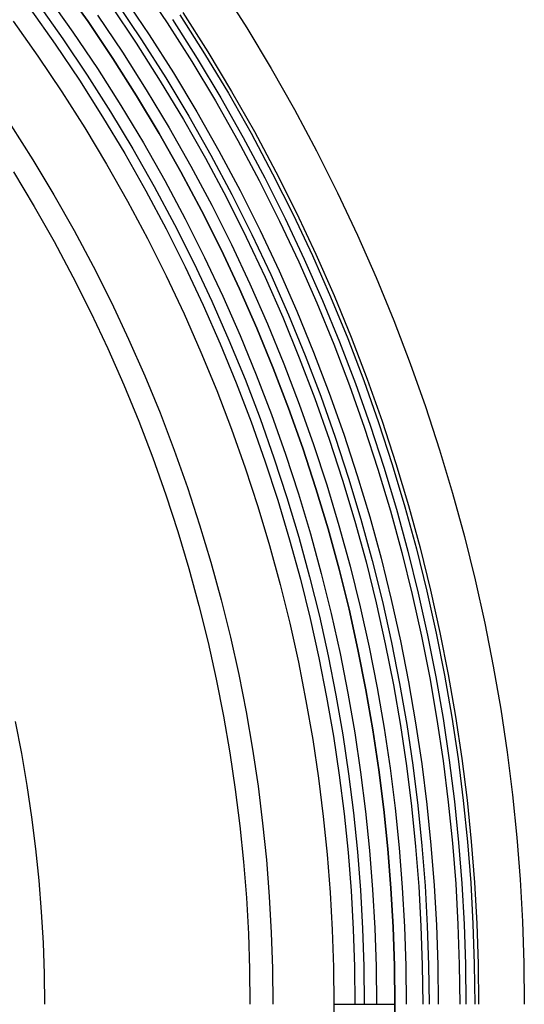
# Model space of a CAD drawing. Header units: millimetres. Extents: x -10.8 to 10.9, y -10.8 to 10.9.
# Tile 18 of 19: x 7.9 to 10.9, y 0 to 5.8. Entities that reach past the tile are written whole.
import ezdxf

# ---------------------------------------------------------------- set-up
doc = ezdxf.new("R2010")
doc.units = ezdxf.units.MM
doc.header["$MEASUREMENT"] = 0
doc.layers.add('Predefinito', color=5, linetype='Continuous')

msp = doc.modelspace()

# ---------------------------------------------------------------- linework, layer by layer
at = {"layer": 'Predefinito'}
for points in [[(8.1696, 5.9949), (8.3198, 5.7835), (8.4641, 5.5688), (8.6025, 5.3511), (8.7349, 5.1305), (8.8612, 4.9074), (8.9814, 4.682), (9.0955, 4.4545), (9.2032, 4.2252), (9.3048, 3.9943), (9.4001, 3.7621), (9.4891, 3.5287), (9.5719, 3.2946), (9.6485, 3.0598), (9.7189, 2.8246), (9.7832, 2.5893), (9.8414, 2.354), (9.8936, 2.119), (9.9399, 1.8845), (9.9803, 1.6508), (10.015, 1.4178), (10.044, 1.186), (10.0675, 0.9555), (10.0856, 0.7263), (10.0983, 0.4988), (10.1058, 0.273), (10.1083, 0.0491)], [(10.1083, 0.0491), (10.1058, 0.273), (10.0983, 0.4988), (10.0856, 0.7263), (10.0675, 0.9555), (10.044, 1.186), (10.015, 1.4178), (9.9803, 1.6508), (9.9399, 1.8845), (9.8936, 2.119), (9.8414, 2.354), (9.7832, 2.5893), (9.7189, 2.8246), (9.6485, 3.0598), (9.5719, 3.2946), (9.4891, 3.5287), (9.4001, 3.7621), (9.3048, 3.9943), (9.2032, 4.2252), (9.0955, 4.4545), (8.9814, 4.682), (8.8612, 4.9074), (8.7349, 5.1305), (8.6025, 5.3511), (8.4641, 5.5688), (8.3198, 5.7835), (8.1696, 5.9949)], [(8.6314, 5.9988), (8.7811, 5.7761), (8.9247, 5.5502), (9.0621, 5.3213), (9.1932, 5.0898), (9.3179, 4.856), (9.4362, 4.6199), (9.548, 4.382), (9.6534, 4.1424), (9.7523, 3.9015), (9.8447, 3.6594), (9.9306, 3.4164), (10.0101, 3.1728), (10.0831, 2.9288), (10.1498, 2.6847), (10.2102, 2.4406), (10.2644, 2.1968), (10.3124, 1.9535), (10.3543, 1.7109), (10.3903, 1.4692), (10.4204, 1.2287), (10.4448, 0.9895), (10.4635, 0.7517), (10.4767, 0.5157), (10.4845, 0.2814), (10.4871, 0.0491)], [(9.0961, 5.982), (9.2448, 5.7479), (9.3872, 5.5109), (9.5229, 5.2711), (9.6521, 5.0288), (9.7747, 4.7843), (9.8905, 4.5378), (9.9997, 4.2896), (10.1021, 4.04), (10.1978, 3.7892), (10.2868, 3.5375), (10.3692, 3.2851), (10.4449, 3.0324), (10.514, 2.7794), (10.5765, 2.5266), (10.6326, 2.274), (10.6824, 2.0219), (10.7258, 1.7706), (10.7631, 1.5203), (10.7943, 1.2711), (10.8195, 1.0233), (10.8389, 0.777), (10.8526, 0.5324), (10.8607, 0.2897), (10.8634, 0.0491)], [(8.0833, 5.9319), (8.2318, 5.7227), (8.3746, 5.5103), (8.5116, 5.2949), (8.6426, 5.0767), (8.7676, 4.8559), (8.8865, 4.6329), (8.9993, 4.4078), (9.1059, 4.1809), (9.2064, 3.9525), (9.3007, 3.7227), (9.3888, 3.4919), (9.4707, 3.2602), (9.5465, 3.0279), (9.6162, 2.7952), (9.6798, 2.5624), (9.7374, 2.3296), (9.789, 2.0971), (9.8348, 1.8651), (9.8748, 1.6338), (9.9091, 1.4033), (9.9378, 1.174), (9.9611, 0.9458), (9.9789, 0.7191), (9.9915, 0.494), (9.999, 0.2706), (10.0014, 0.0491)], [(8.5278, 5.9272), (8.6757, 5.7072), (8.8176, 5.484), (8.9534, 5.2579), (9.0829, 5.0292), (9.2061, 4.7981), (9.3229, 4.5649), (9.4334, 4.3299), (9.5375, 4.0932), (9.6352, 3.8551), (9.7265, 3.616), (9.8114, 3.3759), (9.8899, 3.1353), (9.9621, 2.8942), (10.028, 2.653), (10.0876, 2.4118), (10.1411, 2.1709), (10.1886, 1.9306), (10.23, 1.6909), (10.2656, 1.4522), (10.2953, 1.2145), (10.3194, 0.9782), (10.3379, 0.7433), (10.3509, 0.51), (10.3586, 0.2786), (10.3612, 0.0491)], [(8.0261, 5.8902), (8.1736, 5.6825), (8.3154, 5.4716), (8.4514, 5.2577), (8.5814, 5.041), (8.7055, 4.8218), (8.8236, 4.6004), (8.9356, 4.3769), (9.0415, 4.1516), (9.1413, 3.9248), (9.2349, 3.6967), (9.3224, 3.4674), (9.4037, 3.2374), (9.479, 3.0068), (9.5481, 2.7757), (9.6113, 2.5445), (9.6685, 2.3134), (9.7198, 2.0826), (9.7652, 1.8522), (9.8049, 1.6225), (9.839, 1.3937), (9.8675, 1.166), (9.8906, 0.9395), (9.9083, 0.7144), (9.9208, 0.4909), (9.9282, 0.269), (9.9307, 0.0491)], [(8.4538, 5.8761), (8.6005, 5.6579), (8.7411, 5.4367), (8.8757, 5.2126), (9.004, 4.9859), (9.1262, 4.7568), (9.242, 4.5257), (9.3516, 4.2926), (9.4547, 4.058), (9.5516, 3.822), (9.6421, 3.5849), (9.7262, 3.347), (9.804, 3.1084), (9.8756, 2.8694), (9.9409, 2.6303), (10.0001, 2.3912), (10.0531, 2.1525), (10.1001, 1.9142), (10.1412, 1.6766), (10.1764, 1.44), (10.2059, 1.2044), (10.2298, 0.9701), (10.2481, 0.7373), (10.2611, 0.506), (10.2687, 0.2766), (10.2712, 0.0491)], [(8.4842, 5.8971), (8.6314, 5.6782), (8.7725, 5.4561), (8.9076, 5.2312), (9.0364, 5.0037), (9.159, 4.7738), (9.2752, 4.5418), (9.3852, 4.3079), (9.4887, 4.0725), (9.5859, 3.8356), (9.6767, 3.5977), (9.7612, 3.3589), (9.8393, 3.1194), (9.9111, 2.8796), (9.9767, 2.6396), (10.036, 2.3997), (10.0893, 2.1601), (10.1364, 1.9209), (10.1777, 1.6825), (10.213, 1.445), (10.2426, 1.2085), (10.2666, 0.9734), (10.285, 0.7397), (10.298, 0.5077), (10.3056, 0.2774), (10.3082, 0.0491)], [(7.9816, 5.8576), (8.1282, 5.6511), (8.2692, 5.4414), (8.4045, 5.2287), (8.5338, 5.0132), (8.6572, 4.7953), (8.7746, 4.5751), (8.886, 4.3528), (8.9913, 4.1288), (9.0905, 3.9032), (9.1836, 3.6764), (9.2706, 3.4484), (9.3515, 3.2197), (9.4263, 2.9903), (9.4951, 2.7605), (9.5579, 2.5307), (9.6148, 2.3008), (9.6658, 2.0713), (9.711, 1.8422), (9.7505, 1.6138), (9.7844, 1.3863), (9.8127, 1.1598), (9.8357, 0.9345), (9.8533, 0.7107), (9.8657, 0.4884), (9.8731, 0.2678), (9.8755, 0.0491)], [(8.3746, 5.8213), (8.5199, 5.6052), (8.6592, 5.3861), (8.7925, 5.1641), (8.9196, 4.9395), (9.0406, 4.7126), (9.1554, 4.4836), (9.2639, 4.2528), (9.3661, 4.0203), (9.462, 3.7866), (9.5517, 3.5517), (9.635, 3.316), (9.7121, 3.0797), (9.783, 2.8429), (9.8477, 2.6061), (9.9063, 2.3692), (9.9588, 2.1327), (10.0054, 1.8967), (10.0461, 1.6613), (10.081, 1.4269), (10.1102, 1.1935), (10.1339, 0.9614), (10.152, 0.7308), (10.1648, 0.5017), (10.1724, 0.2745), (10.1749, 0.0491)], [(8.8544, 5.824), (8.9992, 5.5962), (9.1378, 5.3654), (9.2699, 5.132), (9.3957, 4.8962), (9.515, 4.6582), (9.6278, 4.4183), (9.734, 4.1767), (9.8337, 3.9337), (9.9269, 3.6896), (10.0135, 3.4446), (10.0936, 3.199), (10.1673, 2.9529), (10.2346, 2.7067), (10.2955, 2.4606), (10.3501, 2.2147), (10.3985, 1.9694), (10.4408, 1.7248), (10.4771, 1.4811), (10.5074, 1.2386), (10.532, 0.9974), (10.5509, 0.7576), (10.5642, 0.5196), (10.5721, 0.2833), (10.5747, 0.0491)], [(8.873, 5.8361), (9.0181, 5.6079), (9.157, 5.3766), (9.2894, 5.1427), (9.4154, 4.9064), (9.535, 4.6679), (9.648, 4.4274), (9.7544, 4.1854), (9.8544, 3.9419), (9.9477, 3.6973), (10.0345, 3.4518), (10.1148, 3.2056), (10.1887, 2.959), (10.256, 2.7123), (10.3171, 2.4657), (10.3718, 2.2193), (10.4203, 1.9734), (10.4627, 1.7283), (10.4991, 1.4841), (10.5295, 1.2411), (10.5541, 0.9994), (10.573, 0.7591), (10.5864, 0.5206), (10.5943, 0.2838), (10.5969, 0.0491)], [(7.8826, 5.7854), (8.0275, 5.5815), (8.1667, 5.3744), (8.3002, 5.1643), (8.428, 4.9515), (8.5499, 4.7363), (8.6658, 4.5188), (8.7758, 4.2993), (8.8798, 4.0781), (8.9778, 3.8553), (9.0697, 3.6313), (9.1556, 3.4062), (9.2355, 3.1802), (9.3094, 2.9537), (9.3773, 2.7268), (9.4394, 2.4998), (9.4955, 2.2728), (9.5459, 2.0461), (9.5905, 1.8199), (9.6295, 1.5943), (9.663, 1.3696), (9.691, 1.146), (9.7136, 0.9235), (9.731, 0.7025), (9.7433, 0.4829), (9.7506, 0.2651), (9.753, 0.0491)], [(7.8826, 5.7854), (8.0275, 5.5815), (8.1667, 5.3744), (8.3002, 5.1643), (8.428, 4.9515), (8.5499, 4.7363), (8.6658, 4.5188), (8.7758, 4.2993), (8.8798, 4.0781), (8.9778, 3.8553), (9.0697, 3.6313), (9.1556, 3.4062), (9.2355, 3.1802), (9.3094, 2.9537), (9.3773, 2.7268), (9.4394, 2.4998), (9.4955, 2.2728), (9.5459, 2.0461), (9.5905, 1.8199), (9.6295, 1.5943), (9.663, 1.3696), (9.691, 1.146), (9.7136, 0.9235), (9.731, 0.7025), (9.7433, 0.4829), (9.7506, 0.2651), (9.753, 0.0491)], [(8.8112, 5.7957), (8.9553, 5.5691), (9.0932, 5.3395), (9.2247, 5.1072), (9.3499, 4.8725), (9.4686, 4.6356), (9.5808, 4.3969), (9.6865, 4.1565), (9.7857, 3.9147), (9.8784, 3.6718), (9.9647, 3.428), (10.0444, 3.1836), (10.1177, 2.9387), (10.1846, 2.6937), (10.2452, 2.4488), (10.2996, 2.2042), (10.3478, 1.96), (10.3898, 1.7166), (10.4259, 1.4741), (10.4562, 1.2328), (10.4806, 0.9927), (10.4994, 0.7542), (10.5126, 0.5173), (10.5205, 0.2822), (10.5231, 0.0491)], [(7.8693, 5.1799), (7.9979, 4.9775), (8.121, 4.7725), (8.2385, 4.5651), (8.3502, 4.3556), (8.4562, 4.1441), (8.5564, 3.931), (8.6508, 3.7163), (8.7393, 3.5005), (8.8221, 3.2836), (8.8991, 3.0659), (8.9703, 2.8477), (9.0357, 2.6291), (9.0955, 2.4103), (9.1496, 2.1916), (9.1981, 1.9732), (9.2411, 1.7552), (9.2787, 1.5379), (9.311, 1.3214), (9.3379, 1.1059), (9.3597, 0.8916), (9.3765, 0.6786), (9.3884, 0.4671), (9.3954, 0.2572), (9.3977, 0.0491)], [(7.8842, 4.9072), (8.0055, 4.7051), (8.1212, 4.5007), (8.2314, 4.2942), (8.3358, 4.0857), (8.4346, 3.8756), (8.5277, 3.664), (8.615, 3.4512), (8.6966, 3.2374), (8.7724, 3.0229), (8.8426, 2.8077), (8.9071, 2.5923), (8.966, 2.3766), (9.0194, 2.1611), (9.0672, 1.9458), (9.1096, 1.7309), (9.1467, 1.5167), (9.1784, 1.3033), (9.205, 1.0908), (9.2265, 0.8796), (9.2431, 0.6696), (9.2547, 0.4611), (9.2616, 0.2542), (9.2639, 0.0491)], [(7.894, 1.6998), (7.9309, 1.5128), (7.9632, 1.3263), (7.9908, 1.1406), (8.014, 0.9557), (8.0327, 0.7719), (8.0471, 0.5891), (8.0572, 0.4077), (8.0633, 0.2276), (8.0652, 0.0491)], [(9.753, 0.0491), (9.7506, -0.1669), (9.7433, -0.3847), (9.731, -0.6043), (9.7136, -0.8253), (9.691, -1.0478), (9.663, -1.2714), (9.6295, -1.4962), (9.5905, -1.7217), (9.5459, -1.9479), (9.4955, -2.1746), (9.4394, -2.4016), (9.3773, -2.6287), (9.3094, -2.8555), (9.2355, -3.0821), (9.1556, -3.308)], [(9.753, 0.0491), (9.7506, -0.1669), (9.7433, -0.3847), (9.731, -0.6043), (9.7136, -0.8253), (9.691, -1.0478), (9.663, -1.2714), (9.6295, -1.4962), (9.5905, -1.7217), (9.5459, -1.9479), (9.4955, -2.1746), (9.4394, -2.4016), (9.3773, -2.6287), (9.3094, -2.8555), (9.2355, -3.0821), (9.1556, -3.308)], [(10.1083, 0.0491), (10.1058, -0.1748), (10.0983, -0.4006), (10.0856, -0.6281), (10.0675, -0.8573), (10.044, -1.0878), (10.015, -1.3197), (9.9803, -1.5526), (9.9399, -1.7864), (9.8936, -2.0209), (9.8414, -2.2558), (9.7832, -2.4911), (9.7189, -2.7264), (9.6485, -2.9616), (9.5719, -3.1964), (9.4891, -3.4306)], [(9.4891, -3.4306), (9.5719, -3.1964), (9.6485, -2.9616), (9.7189, -2.7264), (9.7832, -2.4911), (9.8414, -2.2558), (9.8936, -2.0209), (9.9399, -1.7864), (9.9803, -1.5526), (10.015, -1.3197), (10.044, -1.0878), (10.0675, -0.8573), (10.0856, -0.6281), (10.0983, -0.4006), (10.1058, -0.1748), (10.1083, 0.0491)], [(9.753, 0.0491), (10.1083, 0.0491)]]:
    msp.add_lwpolyline(points, dxfattribs=at)
at = {"layer": 'Predefinito', "extrusion": (0, 1, 0)}
for points in [[(-9.753, 12.5953), (-9.8839, 12.0996), (-10.0014, 11.6006), (-10.1118, 11.0602), (-10.207, 10.5168), (-10.2894, 9.9712), (-10.3612, 9.424), (-10.4614, 8.4903), (-10.498, 8.0222), (-10.5231, 7.5533), (-10.535, 7.0851), (-10.5333, 6.6167), (-10.5175, 6.1489), (-10.4871, 5.6825), (-10.4442, 5.2326), (-10.2712, 3.8837), (-10.1722, 3.195), (-10.1312, 2.9674), (-10.1081, 2.8543), (-10.0829, 2.7419), (-10.0555, 2.6301), (-10.0255, 2.5192), (-9.9928, 2.4091), (-9.957, 2.2999), (-9.918, 2.1919), (-9.8755, 2.0849), (-9.8475, 2.0197), (-9.8182, 1.9551), (-9.7874, 1.891), (-9.7552, 1.8275), (-9.7217, 1.7646), (-9.6868, 1.7025), (-9.6505, 1.6412), (-9.6128, 1.5806), (-9.5738, 1.521), (-9.5335, 1.4622), (-9.4919, 1.4044), (-9.4489, 1.3476), (-9.4046, 1.2919), (-9.359, 1.2372), (-9.3121, 1.1838), (-9.2639, 1.1315), (-9.2281, 1.0943), (-9.1916, 1.0578), (-9.1544, 1.0219), (-9.1166, 0.9867), (-9.0392, 0.9183), (-8.9594, 0.8525), (-8.8774, 0.7894), (-8.7933, 0.7289), (-8.7071, 0.6711), (-8.6191, 0.6159), (-8.5293, 0.5633), (-8.4378, 0.5133), (-8.3448, 0.466), (-8.2504, 0.4212), (-8.1547, 0.3791), (-8.0578, 0.3395), (-7.9598, 0.3025), (-7.8609, 0.2681), (-7.7548, 0.2345), (-7.6479, 0.2042), (-7.5943, 0.1906), (-7.5404, 0.178), (-7.4864, 0.1665), (-7.4323, 0.1562), (-7.3781, 0.1471), (-7.3239, 0.1394), (-7.2695, 0.133), (-7.2151, 0.1281), (-7.1607, 0.1247), (-7.1063, 0.1229), (-7.0518, 0.1227), (-6.9974, 0.1242), (-6.9422, 0.1275), (-6.887, 0.1327), (-6.832, 0.1395), (-6.7771, 0.1481), (-6.7223, 0.1584), (-6.6677, 0.1703), (-6.6133, 0.1838), (-6.5592, 0.1989), (-6.5054, 0.2155), (-6.4519, 0.2336), (-6.3987, 0.2531), (-6.3459, 0.2741), (-6.2935, 0.2965), (-6.2415, 0.3202), (-6.19, 0.3452), (-6.139, 0.3714), (-6.0885, 0.3989), (-6.0385, 0.4276), (-5.9892, 0.4574), (-5.9404, 0.4884), (-5.8923, 0.5204), (-5.8449, 0.5535), (-5.7982, 0.5876), (-5.7522, 0.6227), (-5.707, 0.6587), (-5.6626, 0.6956), (-5.619, 0.7333), (-5.5762, 0.7719), (-5.5344, 0.8113), (-5.4935, 0.8514), (-5.4535, 0.8922), (-5.4145, 0.9337), (-5.3792, 0.9728), (-5.3447, 1.0124), (-5.311, 1.0525), (-5.2782, 1.0932), (-5.2149, 1.1759), (-5.1546, 1.2605), (-5.0971, 1.3467), (-5.0423, 1.4346), (-4.9899, 1.5238), (-4.94, 1.6145), (-4.8922, 1.7063), (-4.8464, 1.7992), (-4.8025, 1.8931), (-4.7603, 1.9878), (-4.6802, 2.1793), (-4.605, 2.3727), (-4.467, 2.7567), (-4.3393, 3.1432), (-3.7864, 4.9321), (-3.6696, 5.2688), (-3.6029, 5.4491), (-3.5321, 5.6283), (-3.4564, 5.8052), (-3.4164, 5.8924), (-3.3748, 5.9787), (-3.3314, 6.0639), (-3.2861, 6.1478), (-3.2388, 6.2304), (-3.1895, 6.3114), (-3.1378, 6.3908), (-3.0838, 6.4685), (-3.0273, 6.5442), (-2.998, 6.5813), (-2.9681, 6.6179), (-2.9135, 6.6813), (-2.8568, 6.743), (-2.7982, 6.8031), (-2.7377, 6.8615), (-2.6755, 6.9184), (-2.6117, 6.9737), (-2.5463, 7.0274), (-2.4796, 7.0796), (-2.4115, 7.1303), (-2.3422, 7.1795), (-2.2717, 7.2272), (-2.2003, 7.2736), (-2.128, 7.3186), (-2.0549, 7.3621), (-1.9068, 7.4453), (-1.8217, 7.4903), (-1.7359, 7.5335), (-1.6494, 7.5749), (-1.5622, 7.6143), (-1.4742, 7.6518), (-1.3854, 7.6871), (-1.2958, 7.7202), (-1.2053, 7.7511), (-1.1337, 7.7737), (-1.0617, 7.7948), (-0.9891, 7.8145), (-0.9162, 7.8328), (-0.8428, 7.8496), (-0.7691, 7.865), (-0.695, 7.879), (-0.6207, 7.8917), (-0.5461, 7.9029), (-0.4714, 7.9127), (-0.3965, 7.9212), (-0.3215, 7.9283), (-0.2465, 7.934), (-0.1714, 7.9384), (-0.0963, 7.9414), (-0.0213, 7.9431)], [(-10.1083, 12.5953), (-10.1632, 12.4302), (-10.2152, 12.2642), (-10.2637, 12.0971), (-10.3082, 11.9291), (-10.3546, 11.7321), (-10.3956, 11.5339), (-10.4321, 11.3348), (-10.4648, 11.1349), (-10.5747, 10.3301), (-10.7616, 8.8096), (-10.799, 8.4293), (-10.8295, 8.0489), (-10.8515, 7.6684), (-10.8634, 7.2877), (-10.8635, 6.8685), (-10.8509, 6.4492), (-10.8273, 6.0298), (-10.7941, 5.6104), (-10.7053, 4.772), (-10.5265, 3.4432), (-10.4864, 3.1986), (-10.441, 2.9554), (-10.3888, 2.7138), (-10.3596, 2.5937), (-10.328, 2.4741), (-10.294, 2.3552), (-10.2573, 2.2369), (-10.2177, 2.1193), (-10.1749, 2.0024), (-10.1412, 1.9162), (-10.1055, 1.8306), (-10.068, 1.7456), (-10.0286, 1.6615), (-9.9873, 1.5783), (-9.9441, 1.4961), (-9.8988, 1.4151), (-9.8516, 1.3354), (-9.8023, 1.2571), (-9.7509, 1.1803), (-9.6974, 1.1052), (-9.6419, 1.0318), (-9.5841, 0.9604), (-9.5242, 0.891), (-9.4621, 0.8237), (-9.4301, 0.7909), (-9.3977, 0.7587), (-9.3629, 0.7255), (-9.3275, 0.6929), (-9.2916, 0.661), (-9.255, 0.6297), (-9.1803, 0.569), (-9.1034, 0.5108), (-9.0246, 0.455), (-8.9439, 0.4015), (-8.8615, 0.3503), (-8.7775, 0.3013), (-8.6921, 0.2544), (-8.6054, 0.2097), (-8.5176, 0.1669), (-8.4286, 0.1262), (-8.3388, 0.0873), (-8.2482, 0.0503), (-8.157, 0.015), (-8.0652, -0.0185), (-7.959, -0.055), (-7.8523, -0.089), (-7.745, -0.12), (-7.6371, -0.1478), (-7.5829, -0.1603), (-7.5286, -0.1718), (-7.4741, -0.1824), (-7.4195, -0.1919), (-7.3647, -0.2003), (-7.3097, -0.2075), (-7.2545, -0.2136), (-7.1991, -0.2184), (-7.1518, -0.2215), (-7.1043, -0.2236), (-7.0568, -0.2248), (-7.0092, -0.2251), (-6.9616, -0.2244), (-6.914, -0.2227), (-6.8664, -0.2201), (-6.8189, -0.2165), (-6.7715, -0.2119), (-6.7242, -0.2063), (-6.677, -0.1997), (-6.63, -0.1922), (-6.5831, -0.1836), (-6.5365, -0.174), (-6.4902, -0.1634), (-6.4441, -0.1518), (-6.4032, -0.1405), (-6.3626, -0.1285), (-6.3222, -0.1156), (-6.2821, -0.102), (-6.2422, -0.0877), (-6.2026, -0.0726), (-6.1633, -0.0568), (-6.1243, -0.0403), (-6.047, -0.0053), (-5.9709, 0.0323), (-5.896, 0.0724), (-5.8223, 0.1147), (-5.7508, 0.1587), (-5.6805, 0.2047), (-5.6116, 0.2526), (-5.5439, 0.3025), (-5.4776, 0.3542), (-5.4127, 0.4077), (-5.3492, 0.4629), (-5.2871, 0.5197), (-5.2265, 0.5781), (-5.1673, 0.638), (-5.1097, 0.6994), (-5.0536, 0.7621), (-4.999, 0.8261), (-4.9461, 0.8913), (-4.8948, 0.9577), (-4.8452, 1.0252), (-4.7851, 1.1115), (-4.7276, 1.1994), (-4.6725, 1.2886), (-4.6196, 1.3792), (-4.5689, 1.4711), (-4.5201, 1.5641), (-4.4732, 1.6581), (-4.428, 1.7531), (-4.3423, 1.9455), (-4.2618, 2.1405), (-4.1123, 2.5353), (-3.4161, 4.6027), (-3.2812, 4.9799), (-3.1352, 5.3557), (-3.0796, 5.4893), (-3.0214, 5.622), (-2.96, 5.753), (-2.9279, 5.8175), (-2.8947, 5.8814), (-2.8603, 5.9445), (-2.8247, 6.0066), (-2.7877, 6.0677), (-2.7493, 6.1278), (-2.7095, 6.1866), (-2.668, 6.2442), (-2.6249, 6.3003), (-2.58, 6.355), (-2.5529, 6.3863), (-2.5252, 6.417), (-2.4969, 6.4472), (-2.468, 6.4769), (-2.4385, 6.5061), (-2.4085, 6.5348), (-2.3469, 6.5907), (-2.2834, 6.6447), (-2.218, 6.6969), (-2.1508, 6.7473), (-2.0821, 6.796), (-2.012, 6.8431), (-1.9405, 6.8886), (-1.8679, 6.9326), (-1.7942, 6.9752), (-1.7196, 7.0164), (-1.6443, 7.0562), (-1.4918, 7.1323), (-1.3681, 7.19), (-1.2434, 7.2442), (-1.1176, 7.2945), (-1.0543, 7.3179), (-0.9907, 7.3401), (-0.9268, 7.3611), (-0.8626, 7.3806), (-0.798, 7.3987), (-0.7332, 7.4154), (-0.668, 7.4304), (-0.6024, 7.4438), (-0.5365, 7.4555), (-0.4703, 7.4654), (-0.4152, 7.4722), (-0.3599, 7.4778), (-0.3044, 7.4821), (-0.2488, 7.4854), (-0.1931, 7.4875), (-0.1374, 7.4885), (-0.0818, 7.4886), (-0.0261, 7.4876)]]:
    msp.add_lwpolyline(points, dxfattribs=at)

doc.saveas('drawing.dxf')
